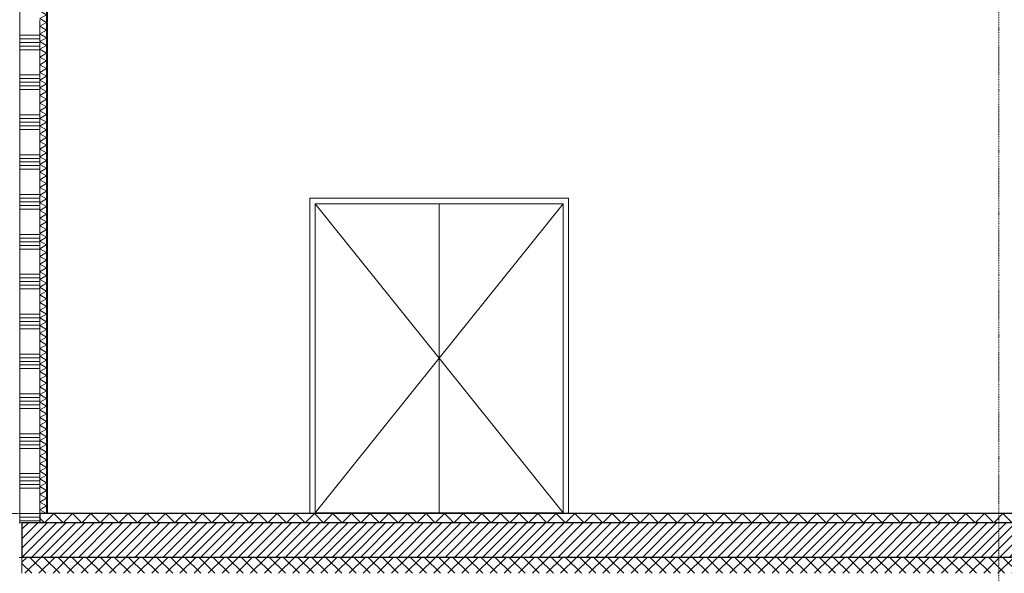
# Model space of a CAD drawing. Extents: x 0 to 92550, y 0 to 59400.
# Tile 87 of 105: x 28373 to 35779, y 37950 to 42116. Entities that reach past the tile are written whole.
import ezdxf
from ezdxf.xclip import XClip

# ---------------------------------------------------------------- set-up
doc = ezdxf.new("R2010")
doc.units = 0
doc.header["$MEASUREMENT"] = 0
doc.header["$XCLIPFRAME"] = 0
doc.linetypes.add('Streep-punt fijn', pattern=[1251.000023, 626.000023, -312.5, 0, -312.5])
doc.linetypes.add('Streep-streepje', pattern=[1300, 1000, -100, 100, -100])
for name, color, linetype in [('ZZ 22 Binnenwand metal stud', 7, 'Continuous'), ('ZZ 23 Vloeren geïsoleerd', 7, 'Continuous'), ('ZZ 41 Buitenwandafwerking gevelhout', 7, 'Continuous'), ('ZZ 42 Binnenwandafwerking voorzetwand', 7, 'Continuous'), ('ZZ 43 Vloerafwerking dekvloer', 7, 'Continuous'), ('ZZ A Stramien', 7, 'Continuous')]:
    doc.layers.add(name, color=color, linetype=linetype)

# ---------------------------------------------------------------- blocks, each defined once
blk = doc.blocks.new('*X7')
at = {"layer": 'ZZ 22 Binnenwand metal stud', "color": 7, "linetype": 'Continuous', "lineweight": 5, "ltscale": 0.01}
for p, q in [((28523.9, 42000), (28373.9, 42000)), ((28523.9, 41972.6), (28373.9, 41972.6)), ((28523.9, 41945.1), (28373.9, 41945.1)), ((28523.9, 41917.7), (28373.9, 41917.7)), ((28523.9, 41890.3), (28373.9, 41890.3)), ((28523.9, 41700), (28373.9, 41700)), ((28523.9, 41672.6), (28373.9, 41672.6)), ((28523.9, 41645.1), (28373.9, 41645.1)), ((28523.9, 41617.7), (28373.9, 41617.7)), ((28523.9, 41590.3), (28373.9, 41590.3)), ((28523.9, 41400), (28373.9, 41400)), ((28523.9, 41372.6), (28373.9, 41372.6)), ((28523.9, 41345.1), (28373.9, 41345.1)), ((28523.9, 41317.7), (28373.9, 41317.7)), ((28523.9, 41290.3), (28373.9, 41290.3)), ((28523.9, 41100), (28373.9, 41100)), ((28523.9, 41072.6), (28373.9, 41072.6)), ((28523.9, 41045.1), (28373.9, 41045.1)), ((28523.9, 41017.7), (28373.9, 41017.7)), ((28523.9, 40990.3), (28373.9, 40990.3)), ((28523.9, 40800), (28373.9, 40800)), ((28523.9, 40772.6), (28373.9, 40772.6)), ((28523.9, 40745.1), (28373.9, 40745.1)), ((28523.9, 40717.7), (28373.9, 40717.7)), ((28523.9, 40690.3), (28373.9, 40690.3)), ((28523.9, 40500), (28373.9, 40500)), ((28523.9, 40472.6), (28373.9, 40472.6)), ((28523.9, 40445.1), (28373.9, 40445.1)), ((28523.9, 40417.7), (28373.9, 40417.7)), ((28523.9, 40390.3), (28373.9, 40390.3)), ((28523.9, 40200), (28373.9, 40200)), ((28523.9, 40172.6), (28373.9, 40172.6)), ((28523.9, 40145.1), (28373.9, 40145.1)), ((28523.9, 40117.7), (28373.9, 40117.7)), ((28523.9, 40090.3), (28373.9, 40090.3)), ((28523.9, 39900), (28373.9, 39900)), ((28523.9, 39872.6), (28373.9, 39872.6)), ((28523.9, 39845.1), (28373.9, 39845.1)), ((28523.9, 39817.7), (28373.9, 39817.7)), ((28523.9, 39790.3), (28373.9, 39790.3)), ((28523.9, 39600), (28373.9, 39600)), ((28523.9, 39572.6), (28373.9, 39572.6)), ((28523.9, 39545.1), (28373.9, 39545.1)), ((28523.9, 39517.7), (28373.9, 39517.7)), ((28523.9, 39490.3), (28373.9, 39490.3)), ((28523.9, 39300), (28373.9, 39300)), ((28523.9, 39272.6), (28373.9, 39272.6)), ((28523.9, 39245.1), (28373.9, 39245.1)), ((28523.9, 39217.7), (28373.9, 39217.7)), ((28523.9, 39190.3), (28373.9, 39190.3)), ((28523.9, 39000), (28373.9, 39000)), ((28523.9, 38972.6), (28373.9, 38972.6)), ((28523.9, 38945.1), (28373.9, 38945.1)), ((28523.9, 38917.7), (28373.9, 38917.7)), ((28523.9, 38890.3), (28373.9, 38890.3)), ((28523.9, 38700), (28373.9, 38700)), ((28523.9, 38672.6), (28373.9, 38672.6)), ((28523.9, 38645.1), (28373.9, 38645.1)), ((28523.9, 38617.7), (28373.9, 38617.7)), ((28523.9, 38590.3), (28373.9, 38590.3)), ((28523.9, 38400), (28373.9, 38400)), ((28523.9, 38372.6), (28373.9, 38372.6)), ((28523.9, 38345.1), (28373.9, 38345.1))]:
    blk.add_line(p, q, dxfattribs=at)
blk = doc.blocks.new('*X55')
at = {"layer": 'ZZ 43 Vloerafwerking dekvloer', "color": 7, "linetype": 'Continuous', "lineweight": 5, "ltscale": 0.01}
for p, q in [((28523.9, 38365), (28558.9, 38330)), ((28558.9, 38330), (28628.9, 38400)), ((28628.9, 38400), (28698.9, 38330)), ((28698.9, 38330), (28768.9, 38400)), ((28768.9, 38400), (28838.9, 38330)), ((28838.9, 38330), (28908.9, 38400)), ((28908.9, 38400), (28978.9, 38330)), ((28978.9, 38330), (29048.9, 38400)), ((29048.9, 38400), (29118.9, 38330)), ((29118.9, 38330), (29188.9, 38400)), ((29188.9, 38400), (29258.9, 38330)), ((29258.9, 38330), (29328.9, 38400)), ((29328.9, 38400), (29398.9, 38330)), ((29398.9, 38330), (29468.9, 38400)), ((29468.9, 38400), (29538.9, 38330)), ((29538.9, 38330), (29608.9, 38400)), ((29608.9, 38400), (29678.9, 38330)), ((29678.9, 38330), (29748.9, 38400)), ((29748.9, 38400), (29818.9, 38330)), ((29818.9, 38330), (29888.9, 38400)), ((29888.9, 38400), (29958.9, 38330)), ((29958.9, 38330), (30028.9, 38400)), ((30028.9, 38400), (30098.9, 38330)), ((30098.9, 38330), (30168.9, 38400)), ((30168.9, 38400), (30238.9, 38330)), ((30238.9, 38330), (30308.9, 38400)), ((30308.9, 38400), (30378.9, 38330)), ((30378.9, 38330), (30448.9, 38400)), ((30448.9, 38400), (30518.9, 38330)), ((30518.9, 38330), (30588.9, 38400)), ((30588.9, 38400), (30658.9, 38330)), ((30658.9, 38330), (30728.9, 38400)), ((30728.9, 38400), (30798.9, 38330)), ((30798.9, 38330), (30868.9, 38400)), ((30868.9, 38400), (30938.9, 38330)), ((30938.9, 38330), (31008.9, 38400)), ((31008.9, 38400), (31078.9, 38330)), ((31078.9, 38330), (31148.9, 38400)), ((31148.9, 38400), (31218.9, 38330)), ((31218.9, 38330), (31288.9, 38400)), ((31288.9, 38400), (31358.9, 38330)), ((31358.9, 38330), (31428.9, 38400)), ((31428.9, 38400), (31498.9, 38330)), ((31498.9, 38330), (31568.9, 38400)), ((31568.9, 38400), (31638.9, 38330)), ((31638.9, 38330), (31708.9, 38400)), ((31708.9, 38400), (31778.9, 38330)), ((31778.9, 38330), (31848.9, 38400)), ((31848.9, 38400), (31918.9, 38330)), ((31918.9, 38330), (31988.9, 38400)), ((31988.9, 38400), (32058.9, 38330)), ((32058.9, 38330), (32128.9, 38400)), ((32128.9, 38400), (32198.9, 38330)), ((32198.9, 38330), (32268.9, 38400)), ((32268.9, 38400), (32338.9, 38330)), ((32338.9, 38330), (32408.9, 38400)), ((32408.9, 38400), (32478.9, 38330)), ((32478.9, 38330), (32548.9, 38400)), ((32548.9, 38400), (32618.9, 38330)), ((32618.9, 38330), (32688.9, 38400)), ((32688.9, 38400), (32758.9, 38330)), ((32758.9, 38330), (32828.9, 38400)), ((32828.9, 38400), (32898.9, 38330)), ((32898.9, 38330), (32968.9, 38400)), ((32968.9, 38400), (33038.9, 38330)), ((33038.9, 38330), (33108.9, 38400)), ((33108.9, 38400), (33178.9, 38330)), ((33178.9, 38330), (33248.9, 38400)), ((33248.9, 38400), (33318.9, 38330)), ((33318.9, 38330), (33388.9, 38400)), ((33388.9, 38400), (33458.9, 38330)), ((33458.9, 38330), (33528.9, 38400)), ((33528.9, 38400), (33598.9, 38330)), ((33598.9, 38330), (33668.9, 38400)), ((33668.9, 38400), (33738.9, 38330)), ((33738.9, 38330), (33808.9, 38400)), ((33808.9, 38400), (33878.9, 38330)), ((33878.9, 38330), (33948.9, 38400)), ((33948.9, 38400), (34018.9, 38330)), ((34018.9, 38330), (34088.9, 38400)), ((34088.9, 38400), (34158.9, 38330)), ((34158.9, 38330), (34228.9, 38400)), ((34228.9, 38400), (34298.9, 38330)), ((34298.9, 38330), (34368.9, 38400)), ((34368.9, 38400), (34438.9, 38330)), ((34438.9, 38330), (34508.9, 38400)), ((34508.9, 38400), (34578.9, 38330)), ((34578.9, 38330), (34648.9, 38400)), ((34648.9, 38400), (34718.9, 38330)), ((34718.9, 38330), (34788.9, 38400)), ((34788.9, 38400), (34858.9, 38330)), ((34858.9, 38330), (34928.9, 38400)), ((34928.9, 38400), (34998.9, 38330)), ((34998.9, 38330), (35068.9, 38400)), ((35068.9, 38400), (35138.9, 38330)), ((35138.9, 38330), (35208.9, 38400)), ((35208.9, 38400), (35278.9, 38330)), ((35278.9, 38330), (35348.9, 38400)), ((35348.9, 38400), (35418.9, 38330)), ((35418.9, 38330), (35488.9, 38400)), ((35488.9, 38400), (35558.9, 38330)), ((35558.9, 38330), (35628.9, 38400)), ((35628.9, 38400), (35698.9, 38330)), ((35698.9, 38330), (35768.9, 38400)), ((35768.9, 38400), (35838.9, 38330))]:
    blk.add_line(p, q, dxfattribs=at)
blk = doc.blocks.new('*X79')
at = {"layer": 'ZZ 42 Binnenwandafwerking voorzetwand', "color": 7, "linetype": 'Continuous', "lineweight": 5, "ltscale": 0.01}
for p, q in [((28573.9, 45732.3), (28523.9, 45703.5)), ((28573.9, 45674.6), (28523.9, 45703.5)), ((28573.9, 45732.3), (28529.1, 45758.2)), ((28573.9, 45674.6), (28523.9, 45645.7)), ((28573.9, 45616.9), (28523.9, 45645.7)), ((28573.9, 45616.9), (28523.9, 45588)), ((28573.9, 45559.1), (28523.9, 45588)), ((28573.9, 45559.1), (28523.9, 45530.3)), ((28573.9, 45501.4), (28523.9, 45530.3)), ((28573.9, 45501.4), (28523.9, 45472.5)), ((28573.9, 45443.7), (28523.9, 45472.5)), ((28573.9, 45443.7), (28523.9, 45414.8)), ((28573.9, 45385.9), (28523.9, 45414.8)), ((28573.9, 45385.9), (28523.9, 45357.1)), ((28573.9, 45328.2), (28523.9, 45357.1)), ((28573.9, 45328.2), (28523.9, 45299.3)), ((28573.9, 45270.5), (28523.9, 45299.3)), ((28573.9, 45270.5), (28523.9, 45241.6)), ((28573.9, 45212.7), (28523.9, 45241.6)), ((28573.9, 45212.7), (28523.9, 45183.9)), ((28573.9, 45155), (28523.9, 45183.9)), ((28573.9, 45155), (28523.9, 45126.1)), ((28573.9, 45097.3), (28523.9, 45126.1)), ((28573.9, 45097.3), (28523.9, 45068.4)), ((28573.9, 45039.5), (28523.9, 45068.4)), ((28573.9, 45039.5), (28523.9, 45010.7)), ((28573.9, 44981.8), (28523.9, 45010.7)), ((28573.9, 44981.8), (28523.9, 44952.9)), ((28573.9, 44924.1), (28523.9, 44952.9)), ((28573.9, 44924.1), (28523.9, 44895.2)), ((28573.9, 44866.3), (28523.9, 44895.2)), ((28573.9, 44866.3), (28523.9, 44837.5)), ((28573.9, 44808.6), (28523.9, 44837.5)), ((28573.9, 44808.6), (28523.9, 44779.7)), ((28573.9, 44750.9), (28523.9, 44779.7)), ((28573.9, 44750.9), (28523.9, 44722)), ((28573.9, 44693.1), (28523.9, 44722)), ((28573.9, 44693.1), (28523.9, 44664.3)), ((28573.9, 44635.4), (28523.9, 44664.3)), ((28573.9, 44635.4), (28523.9, 44606.5)), ((28573.9, 44577.6), (28523.9, 44606.5)), ((28573.9, 44577.6), (28523.9, 44548.8)), ((28573.9, 44519.9), (28523.9, 44548.8)), ((28573.9, 44519.9), (28523.9, 44491)), ((28573.9, 44462.2), (28523.9, 44491)), ((28573.9, 44462.2), (28523.9, 44433.3)), ((28573.9, 44404.4), (28523.9, 44433.3)), ((28573.9, 44404.4), (28523.9, 44375.6)), ((28573.9, 44346.7), (28523.9, 44375.6)), ((28573.9, 44346.7), (28523.9, 44317.8)), ((28573.9, 44289), (28523.9, 44317.8)), ((28573.9, 44289), (28523.9, 44260.1)), ((28573.9, 44231.2), (28523.9, 44260.1)), ((28573.9, 44231.2), (28523.9, 44202.4)), ((28573.9, 44173.5), (28523.9, 44202.4)), ((28573.9, 44173.5), (28523.9, 44144.6)), ((28573.9, 44115.8), (28523.9, 44144.6)), ((28573.9, 44115.8), (28523.9, 44086.9)), ((28573.9, 44058), (28523.9, 44086.9)), ((28573.9, 44058), (28523.9, 44029.2)), ((28573.9, 44000.3), (28523.9, 44029.2)), ((28573.9, 44000.3), (28523.9, 43971.4)), ((28573.9, 43942.6), (28523.9, 43971.4)), ((28573.9, 43942.6), (28523.9, 43913.7)), ((28573.9, 43884.8), (28523.9, 43913.7)), ((28573.9, 43884.8), (28523.9, 43856)), ((28573.9, 43827.1), (28523.9, 43856)), ((28573.9, 43827.1), (28523.9, 43798.2)), ((28573.9, 43769.4), (28523.9, 43798.2)), ((28573.9, 43769.4), (28523.9, 43740.5)), ((28573.9, 43711.6), (28523.9, 43740.5)), ((28573.9, 43711.6), (28523.9, 43682.8)), ((28573.9, 43653.9), (28523.9, 43682.8)), ((28573.9, 43653.9), (28523.9, 43625)), ((28573.9, 43596.2), (28523.9, 43625)), ((28573.9, 43596.2), (28523.9, 43567.3)), ((28573.9, 43538.4), (28523.9, 43567.3)), ((28573.9, 43538.4), (28523.9, 43509.5)), ((28573.9, 43480.7), (28523.9, 43509.5)), ((28573.9, 43480.7), (28523.9, 43451.8)), ((28573.9, 43422.9), (28523.9, 43451.8)), ((28573.9, 43422.9), (28523.9, 43394.1)), ((28573.9, 43365.2), (28523.9, 43394.1)), ((28573.9, 43365.2), (28523.9, 43336.3)), ((28573.9, 43307.5), (28523.9, 43336.3)), ((28573.9, 43307.5), (28523.9, 43278.6)), ((28573.9, 43249.7), (28523.9, 43278.6)), ((28573.9, 43249.7), (28523.9, 43220.9)), ((28573.9, 43192), (28523.9, 43220.9)), ((28573.9, 43192), (28523.9, 43163.1)), ((28573.9, 43134.3), (28523.9, 43163.1)), ((28573.9, 43134.3), (28523.9, 43105.4)), ((28573.9, 43076.5), (28523.9, 43105.4)), ((28573.9, 43076.5), (28523.9, 43047.7)), ((28573.9, 43018.8), (28523.9, 43047.7)), ((28573.9, 43018.8), (28523.9, 42989.9)), ((28573.9, 42961.1), (28523.9, 42989.9)), ((28573.9, 42961.1), (28523.9, 42932.2)), ((28573.9, 42903.3), (28523.9, 42932.2)), ((28573.9, 42903.3), (28523.9, 42874.5)), ((28573.9, 42845.6), (28523.9, 42874.5)), ((28573.9, 42845.6), (28523.9, 42816.7)), ((28573.9, 42787.9), (28523.9, 42816.7)), ((28573.9, 42787.9), (28523.9, 42759)), ((28573.9, 42730.1), (28523.9, 42759)), ((28573.9, 42730.1), (28523.9, 42701.3)), ((28573.9, 42672.4), (28523.9, 42701.3)), ((28573.9, 42672.4), (28523.9, 42643.5)), ((28573.9, 42614.7), (28523.9, 42643.5)), ((28573.9, 42614.7), (28523.9, 42585.8)), ((28573.9, 42556.9), (28523.9, 42585.8)), ((28573.9, 42556.9), (28523.9, 42528.1)), ((28573.9, 42499.2), (28523.9, 42528.1)), ((28573.9, 42499.2), (28523.9, 42470.3)), ((28573.9, 42441.5), (28523.9, 42470.3)), ((28573.9, 42441.5), (28523.9, 42412.6)), ((28573.9, 42383.7), (28523.9, 42412.6)), ((28573.9, 42383.7), (28523.9, 42354.8)), ((28573.9, 42326), (28523.9, 42354.8)), ((28573.9, 42326), (28523.9, 42297.1)), ((28573.9, 42268.2), (28523.9, 42297.1)), ((28573.9, 42268.2), (28523.9, 42239.4)), ((28573.9, 42210.5), (28523.9, 42239.4)), ((28573.9, 42210.5), (28523.9, 42181.6)), ((28573.9, 42152.8), (28523.9, 42181.6)), ((28573.9, 42152.8), (28523.9, 42123.9)), ((28573.9, 42095), (28523.9, 42123.9)), ((28573.9, 42095), (28523.9, 42066.2)), ((28573.9, 42037.3), (28523.9, 42066.2)), ((28573.9, 42037.3), (28523.9, 42008.4)), ((28573.9, 41979.6), (28523.9, 42008.4)), ((28573.9, 41979.6), (28523.9, 41950.7)), ((28573.9, 41921.8), (28523.9, 41950.7)), ((28573.9, 41921.8), (28523.9, 41893)), ((28573.9, 41864.1), (28523.9, 41893)), ((28573.9, 41864.1), (28523.9, 41835.2)), ((28573.9, 41806.4), (28523.9, 41835.2)), ((28573.9, 41806.4), (28523.9, 41777.5)), ((28573.9, 41748.6), (28523.9, 41777.5)), ((28573.9, 41748.6), (28523.9, 41719.8)), ((28573.9, 41690.9), (28523.9, 41719.8)), ((28573.9, 41690.9), (28523.9, 41662)), ((28573.9, 41633.2), (28523.9, 41662)), ((28573.9, 41633.2), (28523.9, 41604.3)), ((28573.9, 41575.4), (28523.9, 41604.3)), ((28573.9, 41575.4), (28523.9, 41546.6)), ((28573.9, 41517.7), (28523.9, 41546.6)), ((28573.9, 41517.7), (28523.9, 41488.8)), ((28573.9, 41460), (28523.9, 41488.8)), ((28573.9, 41460), (28523.9, 41431.1)), ((28573.9, 41402.2), (28523.9, 41431.1)), ((28573.9, 41402.2), (28523.9, 41373.4)), ((28573.9, 41344.5), (28523.9, 41373.4)), ((28573.9, 41344.5), (28523.9, 41315.6)), ((28573.9, 41286.8), (28523.9, 41315.6)), ((28573.9, 41286.8), (28523.9, 41257.9)), ((28573.9, 41229), (28523.9, 41257.9)), ((28573.9, 41229), (28523.9, 41200.1)), ((28573.9, 41171.3), (28523.9, 41200.1)), ((28573.9, 41171.3), (28523.9, 41142.4)), ((28573.9, 41113.5), (28523.9, 41142.4)), ((28573.9, 41113.5), (28523.9, 41084.7)), ((28573.9, 41055.8), (28523.9, 41084.7)), ((28573.9, 41055.8), (28523.9, 41026.9)), ((28573.9, 40998.1), (28523.9, 41026.9)), ((28573.9, 40998.1), (28523.9, 40969.2)), ((28573.9, 40940.3), (28523.9, 40969.2)), ((28573.9, 40940.3), (28523.9, 40911.5)), ((28573.9, 40882.6), (28523.9, 40911.5)), ((28573.9, 40882.6), (28523.9, 40853.7)), ((28573.9, 40824.9), (28523.9, 40853.7)), ((28573.9, 40824.9), (28523.9, 40796)), ((28573.9, 40767.1), (28523.9, 40796)), ((28573.9, 40767.1), (28523.9, 40738.3)), ((28573.9, 40709.4), (28523.9, 40738.3)), ((28573.9, 40709.4), (28523.9, 40680.5)), ((28573.9, 40651.7), (28523.9, 40680.5)), ((28573.9, 40651.7), (28523.9, 40622.8)), ((28573.9, 40593.9), (28523.9, 40622.8)), ((28573.9, 40593.9), (28523.9, 40565.1)), ((28573.9, 40536.2), (28523.9, 40565.1)), ((28573.9, 40536.2), (28523.9, 40507.3)), ((28573.9, 40478.5), (28523.9, 40507.3)), ((28573.9, 40478.5), (28523.9, 40449.6)), ((28573.9, 40420.7), (28523.9, 40449.6)), ((28573.9, 40420.7), (28523.9, 40391.9)), ((28573.9, 40363), (28523.9, 40391.9)), ((28573.9, 40363), (28523.9, 40334.1)), ((28573.9, 40305.3), (28523.9, 40334.1)), ((28573.9, 40305.3), (28523.9, 40276.4)), ((28573.9, 40247.5), (28523.9, 40276.4)), ((28573.9, 40247.5), (28523.9, 40218.7)), ((28573.9, 40189.8), (28523.9, 40218.7)), ((28573.9, 40189.8), (28523.9, 40160.9)), ((28573.9, 40132.1), (28523.9, 40160.9)), ((28573.9, 40132.1), (28523.9, 40103.2)), ((28573.9, 40074.3), (28523.9, 40103.2)), ((28573.9, 40074.3), (28523.9, 40045.4)), ((28573.9, 40016.6), (28523.9, 40045.4)), ((28573.9, 40016.6), (28523.9, 39987.7)), ((28573.9, 39958.8), (28523.9, 39987.7)), ((28573.9, 39958.8), (28523.9, 39930)), ((28573.9, 39901.1), (28523.9, 39930)), ((28573.9, 39901.1), (28523.9, 39872.2)), ((28573.9, 39843.4), (28523.9, 39872.2)), ((28573.9, 39843.4), (28523.9, 39814.5)), ((28573.9, 39785.6), (28523.9, 39814.5)), ((28573.9, 39785.6), (28523.9, 39756.8)), ((28573.9, 39727.9), (28523.9, 39756.8)), ((28573.9, 39727.9), (28523.9, 39699)), ((28573.9, 39670.2), (28523.9, 39699)), ((28573.9, 39670.2), (28523.9, 39641.3)), ((28573.9, 39612.4), (28523.9, 39641.3)), ((28573.9, 39612.4), (28523.9, 39583.6)), ((28573.9, 39554.7), (28523.9, 39583.6)), ((28573.9, 39554.7), (28523.9, 39525.8)), ((28573.9, 39497), (28523.9, 39525.8)), ((28573.9, 39497), (28523.9, 39468.1)), ((28573.9, 39439.2), (28523.9, 39468.1)), ((28573.9, 39439.2), (28523.9, 39410.4)), ((28573.9, 39381.5), (28523.9, 39410.4)), ((28573.9, 39381.5), (28523.9, 39352.6)), ((28573.9, 39323.8), (28523.9, 39352.6)), ((28573.9, 39323.8), (28523.9, 39294.9)), ((28573.9, 39266), (28523.9, 39294.9)), ((28573.9, 39266), (28523.9, 39237.2)), ((28573.9, 39208.3), (28523.9, 39237.2)), ((28573.9, 39208.3), (28523.9, 39179.4)), ((28573.9, 39150.6), (28523.9, 39179.4)), ((28573.9, 39150.6), (28523.9, 39121.7)), ((28573.9, 39092.8), (28523.9, 39121.7)), ((28573.9, 39092.8), (28523.9, 39064)), ((28573.9, 39035.1), (28523.9, 39064)), ((28573.9, 39035.1), (28523.9, 39006.2)), ((28573.9, 38977.4), (28523.9, 39006.2)), ((28573.9, 38977.4), (28523.9, 38948.5)), ((28573.9, 38919.6), (28523.9, 38948.5)), ((28573.9, 38919.6), (28523.9, 38890.7)), ((28573.9, 38861.9), (28523.9, 38890.7)), ((28573.9, 38861.9), (28523.9, 38833)), ((28573.9, 38804.1), (28523.9, 38833)), ((28573.9, 38804.1), (28523.9, 38775.3)), ((28573.9, 38746.4), (28523.9, 38775.3)), ((28573.9, 38746.4), (28523.9, 38717.5)), ((28573.9, 38688.7), (28523.9, 38717.5)), ((28573.9, 38688.7), (28523.9, 38659.8)), ((28573.9, 38630.9), (28523.9, 38659.8)), ((28573.9, 38630.9), (28523.9, 38602.1)), ((28573.9, 38573.2), (28523.9, 38602.1)), ((28573.9, 38573.2), (28523.9, 38544.3)), ((28573.9, 38515.5), (28523.9, 38544.3)), ((28573.9, 38515.5), (28523.9, 38486.6)), ((28573.9, 38457.7), (28523.9, 38486.6)), ((28573.9, 38457.7), (28523.9, 38428.9)), ((28573.9, 38400), (28523.9, 38428.9))]:
    blk.add_line(p, q, dxfattribs=at)
blk = doc.blocks.new('Drawing_1_1', base_point=(5738.9, 38400))
at = {"layer": 'ZZ 23 Vloeren geïsoleerd', "linetype": 'Continuous', "lineweight": 0, "true_color": 0x000000}
h = blk.add_hatch(dxfattribs=at)
h.set_pattern_fill('220_Gewapend_beton___pre_62', color=18, style=0, pattern_type=2)
h.set_pattern_definition([(45, (5738.867, 38400), (-35.35534, 35.35534), [])])
h.paths.add_polyline_path([(28388.9, 38070), (50588.9, 38070), (50588.9, 38330), (28388.9, 38330)])
h = blk.add_hatch(dxfattribs=at)
h.set_pattern_fill('415_Isolatie_ruit_0001', color=18, style=0, pattern_type=2)
h.set_pattern_definition([(45, (5738.87, 38400), (-53.03301, 53.03301), []), (135, (5738.87, 38400), (53.03301, 53.03301), [])])
h.paths.add_polyline_path([(28388.9, 37950), (50588.9, 37950), (50588.9, 38070), (28388.9, 38070)])
at = {"layer": 'ZZ 42 Binnenwandafwerking voorzetwand', "linetype": 'Continuous', "lineweight": 0, "true_color": 0x000000}
h = blk.add_hatch(dxfattribs=at)
h.set_pattern_fill('325_Hout_plaatmateriaal__BC', color=18, style=0, pattern_type=2)
h.set_pattern_definition([(360, (5738.867, 38400), (0, 50), [])])
h.paths.add_polyline_path([(28582.9, 45779.7), (28573.9, 45776.1), (28573.9, 38400), (28582.9, 38400)])
at = {"layer": 'ZZ 22 Binnenwand metal stud', "color": 7, "linetype": 'Continuous', "lineweight": 15, "ltscale": 0.01}
for p, q in [((28373.9, 45904), (28373.9, 42116)), ((28373.9, 42116), (28373.9, 38330)), ((28523.9, 42116), (28523.9, 38400)), ((28388.9, 38330), (28373.9, 38330))]:
    blk.add_line(p, q, dxfattribs=at)
at = {"layer": 'ZZ 22 Binnenwand metal stud', "color": 7, "linetype": 'Continuous', "lineweight": 5, "ltscale": 0.01}
for p, q in [((30553.9, 40773), (32501.9, 40773)), ((30553.9, 40706), (30553.9, 40773)), ((32501.9, 40773), (32501.9, 40706)), ((30553.9, 38400), (30553.9, 40706)), ((30595.9, 40731), (31527.9, 39568.5)), ((30595.9, 40706), (30595.9, 40731)), ((30595.9, 40731), (32459.9, 40731)), ((30595.9, 40706), (30595.9, 38400)), ((32459.9, 40731), (31527.9, 39568.5)), ((31527.9, 40725), (31527.9, 40731)), ((31527.9, 38400), (31527.9, 40725)), ((32459.9, 40731), (32459.9, 40706)), ((32459.9, 40706), (32459.9, 38400)), ((32501.9, 40706), (32501.9, 38400)), ((30595.9, 38406), (31527.9, 39568.5)), ((32459.9, 38406), (31527.9, 39568.5)), ((30595.9, 38406), (31527.9, 38406)), ((30620.9, 38406), (30620.9, 38400)), ((32459.9, 38406), (31527.9, 38406)), ((32434.9, 38406), (32434.9, 38400)), ((28373.9, 38330), (28368.9, 38330))]:
    blk.add_line(p, q, dxfattribs=at)
at = {"layer": 'ZZ 23 Vloeren geïsoleerd', "color": 7, "linetype": 'Continuous', "lineweight": 25, "ltscale": 0.01}
for p in [(28388.9, 38330), (50588.9, 38070)]:
    blk.add_line(p, (28388.9, 38070), dxfattribs=at)
at = {"layer": 'ZZ 23 Vloeren geïsoleerd', "color": 7, "linetype": 'Continuous', "lineweight": 5, "ltscale": 0.01}
blk.add_line((28388.9, 38070), (28368.9, 38070), dxfattribs=at)
at = {"layer": 'ZZ 23 Vloeren geïsoleerd', "color": 7, "linetype": 'Continuous', "lineweight": 9, "ltscale": 0.01}
blk.add_line((28388.9, 38070), (28388.9, 37950), dxfattribs=at)
at = {"layer": 'ZZ 23 Vloeren geïsoleerd', "color": 7, "linetype": 'Continuous', "lineweight": 25, "ltscale": 0.01, "flags": 128}
blk.add_lwpolyline([(50588.9, 38330), (50453.9, 38330), (28523.9, 38330), (28388.9, 38330)], dxfattribs=at)
at = {"layer": 'ZZ 41 Buitenwandafwerking gevelhout', "color": 7, "linetype": 'Streep-streepje', "lineweight": 15, "ltscale": 0.01}
blk.add_line((7788.9, 38400), (62238.9, 38400), dxfattribs=at)
at = {"layer": 'ZZ 42 Binnenwandafwerking voorzetwand', "color": 7, "linetype": 'Continuous', "lineweight": 9, "ltscale": 0.01}
for p, q in [((28573.9, 45776.1), (28573.9, 38400)), ((28582.9, 45779.7), (28582.9, 38400))]:
    blk.add_line(p, q, dxfattribs=at)
at = {"layer": 'ZZ 43 Vloerafwerking dekvloer', "color": 7, "linetype": 'Continuous', "lineweight": 25, "ltscale": 0.01}
for p, q in [((28523.9, 38400), (28523.9, 38330)), ((50453.9, 38400), (28582.9, 38400))]:
    blk.add_line(p, q, dxfattribs=at)
at = {"layer": 'ZZ 43 Vloerafwerking dekvloer', "color": 7, "linetype": 'Continuous', "lineweight": 25, "ltscale": 0.01, "flags": 128}
blk.add_lwpolyline([(28582.9, 38400), (28573.9, 38400), (28523.9, 38400)], dxfattribs=at)
at = {"layer": 'ZZ A Stramien', "color": 7, "linetype": 'Streep-punt fijn', "lineweight": 9, "ltscale": 0.01}
blk.add_line((35738.9, 50900), (35738.9, 36400), dxfattribs=at)
at = {"layer": 'ZZ 41 Buitenwandafwerking gevelhout', "color": 7, "linetype": 'Continuous', "lineweight": 25, "ltscale": 0.01}
for name in ['*X79', '*X7', '*X55']:
    blk.add_blockref(name, (0, 0), dxfattribs=at)

msp = doc.modelspace()

# ---------------------------------------------------------------- block references
at = {"color": 7, "linetype": 'Continuous', "lineweight": 25, "ltscale": 0.01}
ref = msp.add_blockref('Drawing_1_1', (5738.9, 38400), dxfattribs=at)
XClip(ref).set_block_clipping_path([(7788.8666666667, 35400), (63337.9746950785, 51400)])

doc.saveas('drawing.dxf')
